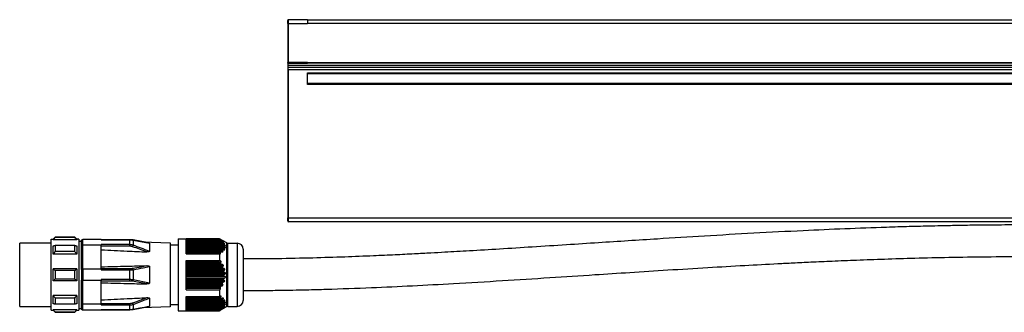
# Model space of a CAD drawing. Header units: millimetres. Extents: x -417 to 2052, y 446 to 879.
# Tile 17 of 21: x 1484 to 1734, y 624 to 699. Entities that reach past the tile are written whole.
import ezdxf

# ---------------------------------------------------------------- set-up
doc = ezdxf.new("R2010")
doc.units = ezdxf.units.MM

# ---------------------------------------------------------------- blocks, each defined once
blk = doc.blocks.new('Drawing View6')
at = {"color": 7, "linetype": 'Continuous', "lineweight": 25}
for p, q in [((-411, 59.64), (-411, 60.44)), ((-410.8, 59.64), (-410.8, 60.64)), ((-406, 60.64), (-410.8, 60.64)), ((-406, 60.64), (84, 60.64)), ((-411, 59.64), (-411, 49.84)), ((-411, 59.64), (-410.8, 59.64)), ((-410.8, 49.84), (-410.8, 59.64)), ((-410.8, 59.64), (-406, 59.64)), ((84, 59.64), (-406, 59.64)), ((-410.8, 49.84), (-411, 49.84)), ((-411, 49.64), (-411, 49.84)), ((-410.8, 49.64), (-411, 49.64)), ((-411, 49.64), (-411, 49.14)), ((-411, 49.14), (-411, 48.54)), ((-411, 49.14), (89, 49.14)), ((89, 48.54), (-411, 48.54)), ((-411, 48.54), (-411, 48.04)), ((-411, 48.04), (89, 48.04)), ((-411, 48.04), (-411, 10.44)), ((-406, 49.84), (-410.8, 49.84)), ((-410.8, 49.64), (-410.8, 49.84)), ((-410.8, 49.64), (-406, 49.64)), ((-410.8, 10.44), (-410.8, 48.04)), ((-406, 49.84), (84, 49.84)), ((84, 49.64), (-406, 49.64)), ((-406, 47.14), (84, 47.14)), ((-406, 44.24), (-406, 47.14)), ((84, 46.94), (-406, 46.94)), ((84, 44.44), (-406, 44.44)), ((84, 44.24), (-406, 44.24)), ((-410.8, 10.44), (-411, 10.44)), ((-411, 9.64), (-411, 10.44)), ((-410.8, 9.44), (-410.8, 10.44)), ((-410.8, 10.44), (88.8, 10.44)), ((88.8, 9.44), (-410.8, 9.44)), ((-470, 5.49), (-470.5, 4.99)), ((-465, 5.49), (-470, 5.49)), ((-465, 5.43), (-470, 5.43)), ((-464.5, 4.99), (-465, 5.49)), ((-465, 5.43), (-465, 5.49)), ((-438.8, 5.14), (-438.8, -13.16)), ((-438.8, 5.14), (-436.8, 5.14)), ((-428.3, 5.14), (-436.8, 5.14)), ((-436.8, 5.14), (-436.8, 5.08)), ((-436.8, 1.31), (-436.8, 5.08)), ((-436.8, 5.08), (-428.3, 5.08)), ((-428.3, 5.14), (-428.3, 5.08)), ((-426.42, 4.06), (-428.3, 5.14)), ((-471, 3.99), (-479, 3.99)), ((-479, -12.01), (-479, 3.99)), ((-471, -13.01), (-471, 4.99)), ((-471, 4.99), (-470.5, 4.99)), ((-464.5, 4.86), (-470.5, 4.86)), ((-465, 3.44), (-470, 3.44)), ((-464, 4.99), (-464.5, 4.99)), ((-464, 4.99), (-464, -13.01)), ((-464, 4.49), (-463.3, 4.49)), ((-463.3, 3.27), (-463.3, 4.64)), ((-463.3, -2.64), (-463.3, 3.27)), ((-463, 3.47), (-463, 4.94)), ((-458.3, 4.94), (-463, 4.94)), ((-458.3, 3.47), (-463, 3.47)), ((-463, -2.54), (-463, 3.47)), ((-458.3, 4.85), (-458.3, 4.94)), ((-451.02, 4.89), (-458.3, 4.89)), ((-458.3, 4.85), (-451.02, 4.85)), ((-451.02, 3.63), (-458.3, 3.63)), ((-458.3, 3.47), (-458.3, 3.63)), ((-458.3, -2.54), (-458.3, 3.47)), ((-451.02, 3.23), (-458.3, 3.23)), ((-450.25, 4.82), (-451.02, 4.89)), ((-451.02, 4.89), (-451.02, 4.85)), ((-451.02, 3.63), (-451.02, 4.85)), ((-451.02, 3.23), (-451.02, 3.63)), ((-446.2, 4.06), (-450.25, 4.82)), ((-447.91, 4.38), (-450.25, 4.82)), ((-450.2, 4.77), (-450.2, 3.49)), ((-450.2, 4.77), (-446.1, 4.02)), ((-447.91, 4.38), (-440.8, 4.13)), ((-446.1, 4.02), (-446.1, 1.91)), ((-440.8, 4.13), (-440.8, -12.15)), ((-438.8, 3.49), (-440.8, 3.49)), ((-428.06, 4.87), (-436.8, 4.87)), ((-428.04, 4.83), (-436.8, 4.83)), ((-436.8, 4.77), (-427.97, 4.77)), ((-436.8, 4.55), (-427.65, 4.55)), ((-427.55, 4.37), (-436.8, 4.37)), ((-427.56, 4.33), (-436.8, 4.33)), ((-436.8, 4.27), (-427.51, 4.27)), ((-436.8, 4.05), (-427.22, 4.05)), ((-427.23, 3.87), (-436.8, 3.87)), ((-427.26, 3.83), (-436.8, 3.83)), ((-436.8, 3.77), (-427.24, 3.77)), ((-436.8, 3.55), (-426.99, 3.55)), ((-427.11, 3.37), (-436.8, 3.37)), ((-427.17, 3.33), (-436.8, 3.33)), ((-436.8, 3.27), (-427.17, 3.27)), ((-436.8, 3.05), (-426.97, 3.05)), ((-427.2, 2.87), (-436.8, 2.87)), ((-427.28, 2.83), (-436.8, 2.83)), ((-436.8, 2.77), (-427.31, 2.77)), ((-436.8, 2.55), (-427.15, 2.55)), ((-426.42, -12.08), (-426.42, 4.06)), ((-426.17, -12.01), (-426.17, 3.99)), ((-426.17, 3.99), (-423.8, 3.99)), ((-423.8, 3.99), (-423.8, -12.01)), ((-464.5, 1.2), (-470.5, 1.2)), ((-465, 1.89), (-470, 1.89)), ((-427.48, 2.37), (-436.8, 2.37)), ((-427.59, 2.33), (-436.8, 2.33)), ((-436.8, 2.27), (-427.64, 2.27)), ((-436.8, 2.05), (-427.53, 2.05)), ((-427.95, 1.87), (-436.8, 1.87)), ((-428.08, 1.83), (-436.8, 1.83)), ((-436.8, 1.77), (-428.16, 1.77)), ((-436.8, 1.55), (-428.1, 1.55)), ((-436.8, 1.31), (-428.3, 1.31)), ((-428.3, 1.31), (-428.3, -0.38)), ((-422.3, 2.49), (-422.3, -10.51)), ((-458.3, -2.42), (-451.02, -2.42)), ((-451.02, -2.42), (-451.02, -2.79)), ((-446.1, -1.9), (-446.1, -6.12)), ((-436.8, -0.38), (-428.3, -0.38)), ((-436.8, -7.79), (-436.8, -0.38)), ((-427.97, -0.83), (-436.8, -0.83)), ((-428.04, -1.04), (-436.8, -1.04)), ((-436.8, -1.18), (-427.97, -1.18)), ((-436.8, -1.39), (-427.65, -1.39)), ((-427.44, -1.83), (-436.8, -1.83)), ((-427.56, -2.04), (-436.8, -2.04)), ((-436.8, -2.18), (-427.51, -2.18)), ((-436.8, -2.39), (-427.22, -2.39)), ((-464.5, -2.51), (-470.5, -2.51)), ((-465, -2.91), (-470, -2.91)), ((-463.3, -2.64), (-463.3, -5.38)), ((-463, -2.54), (-463, -5.48)), ((-458.3, -2.54), (-463, -2.54)), ((-458.3, -2.54), (-458.3, -2.79)), ((-458.3, -2.79), (-451.02, -2.79)), ((-451.02, -5.23), (-451.02, -2.79)), ((-450.2, -2.73), (-450.2, -5.29)), ((-427.1, -2.83), (-436.8, -2.83)), ((-427.26, -3.04), (-436.8, -3.04)), ((-436.8, -3.18), (-427.24, -3.18)), ((-436.8, -3.39), (-426.99, -3.39)), ((-426.96, -3.83), (-436.8, -3.83)), ((-427.17, -4.04), (-436.8, -4.04)), ((-436.8, -4.18), (-427.17, -4.18)), ((-436.8, -4.39), (-426.97, -4.39)), ((-427.02, -4.83), (-436.8, -4.83)), ((-464.5, -5.51), (-470.5, -5.51)), ((-465, -5.11), (-470, -5.11)), ((-463.3, -11.29), (-463.3, -5.38)), ((-458.3, -5.48), (-463, -5.48)), ((-463, -11.49), (-463, -5.48)), ((-451.02, -5.23), (-458.3, -5.23)), ((-458.3, -5.23), (-458.3, -5.48)), ((-458.3, -11.49), (-458.3, -5.48)), ((-451.02, -5.6), (-458.3, -5.6)), ((-451.02, -5.6), (-451.02, -5.23)), ((-446.1, -6.12), (-450.2, -5.29)), ((-427.28, -5.04), (-436.8, -5.04)), ((-436.8, -5.18), (-427.31, -5.18)), ((-436.8, -5.39), (-427.15, -5.39)), ((-427.29, -5.83), (-436.8, -5.83)), ((-427.59, -6.04), (-436.8, -6.04)), ((-436.8, -6.18), (-427.64, -6.18)), ((-436.8, -6.39), (-427.53, -6.39)), ((-427.75, -6.83), (-436.8, -6.83)), ((-428.08, -7.04), (-436.8, -7.04)), ((-436.8, -7.18), (-428.16, -7.18)), ((-436.8, -7.39), (-428.1, -7.39)), ((-464.5, -9.22), (-470.5, -9.22)), ((-465, -9.9), (-470, -9.9)), ((-446.1, -9.93), (-446.1, -12.04)), ((-436.8, -7.79), (-428.3, -7.79)), ((-436.8, -9.47), (-428.3, -9.47)), ((-436.8, -13.12), (-436.8, -9.47)), ((-427.97, -9.67), (-436.8, -9.67)), ((-428.04, -9.89), (-436.8, -9.89)), ((-436.8, -9.95), (-427.97, -9.95)), ((-436.8, -9.99), (-427.84, -9.99)), ((-428.3, -7.79), (-428.3, -9.47)), ((-479, -12.01), (-471, -12.01)), ((-465, -11.46), (-470, -11.46)), ((-463.3, -12.66), (-463.3, -11.29)), ((-458.3, -11.49), (-463, -11.49)), ((-463, -12.96), (-463, -11.49)), ((-458.3, -11.25), (-451.02, -11.25)), ((-458.3, -11.65), (-458.3, -11.49)), ((-458.3, -11.65), (-451.02, -11.65)), ((-451.02, -11.25), (-451.02, -11.65)), ((-451.02, -12.87), (-451.02, -11.65)), ((-450.34, -11.13), (-450.2, -11.51)), ((-450.25, -12.84), (-446.2, -12.08)), ((-450.2, -11.51), (-450.2, -12.79)), ((-440.8, -12.15), (-447.91, -12.4)), ((-440.8, -11.51), (-438.8, -11.51)), ((-427.44, -10.17), (-436.8, -10.17)), ((-427.56, -10.39), (-436.8, -10.39)), ((-436.8, -10.45), (-427.51, -10.45)), ((-436.8, -10.49), (-427.41, -10.49)), ((-427.1, -10.67), (-436.8, -10.67)), ((-427.26, -10.89), (-436.8, -10.89)), ((-436.8, -10.95), (-427.24, -10.95)), ((-436.8, -10.99), (-427.16, -10.99)), ((-426.96, -11.17), (-436.8, -11.17)), ((-427.17, -11.39), (-436.8, -11.39)), ((-436.8, -11.45), (-427.17, -11.45)), ((-436.8, -11.49), (-427.12, -11.49)), ((-427.02, -11.67), (-436.8, -11.67)), ((-427.28, -11.89), (-436.8, -11.89)), ((-436.8, -11.95), (-427.31, -11.95)), ((-436.8, -11.99), (-427.28, -11.99)), ((-427.29, -12.17), (-436.8, -12.17)), ((-427.59, -12.39), (-436.8, -12.39)), ((-436.8, -12.45), (-427.64, -12.45)), ((-436.8, -12.49), (-427.64, -12.49)), ((-426.42, -12.08), (-428.3, -13.16)), ((-426.17, -12.01), (-423.8, -12.01)), ((-471, -13.01), (-470.5, -13.01)), ((-464.5, -12.88), (-470.5, -12.88)), ((-470.5, -13.01), (-470, -13.51)), ((-465, -13.45), (-470, -13.45)), ((-470, -13.45), (-470, -13.51)), ((-470, -13.51), (-465, -13.51)), ((-465, -13.51), (-464.5, -13.01)), ((-464.5, -13.01), (-464, -13.01)), ((-464, -12.51), (-463.3, -12.51)), ((-458.3, -12.96), (-463, -12.96)), ((-451.02, -12.87), (-458.3, -12.87)), ((-458.3, -12.96), (-458.3, -12.87)), ((-458.3, -12.9), (-451.02, -12.9)), ((-451.02, -12.9), (-450.25, -12.84)), ((-451.02, -12.9), (-451.02, -12.87)), ((-438.8, -13.16), (-436.8, -13.16)), ((-427.75, -12.67), (-436.8, -12.67)), ((-428.08, -12.89), (-436.8, -12.89)), ((-436.8, -12.95), (-428.16, -12.95)), ((-436.8, -12.99), (-428.18, -12.99)), ((-436.8, -13.12), (-436.8, -13.16)), ((-436.8, -13.12), (-428.3, -13.12)), ((-436.8, -13.16), (-428.3, -13.16)), ((-428.3, -13.12), (-428.3, -13.16))]:
    blk.add_line(p, q, dxfattribs=at)
at = {"color": 7, "linetype": 'Continuous', "lineweight": 25, "flags": 128}
for points in [[(-470, 5.49), (-470, 5.49), (-470, 5.47), (-470, 5.45), (-470, 5.43)], [(-470.5, 4.86), (-470.5, 4.89), (-470.5, 4.92), (-470.5, 4.94), (-470.5, 4.96), (-470.5, 4.97), (-470.5, 4.98), (-470.5, 4.99), (-470.5, 4.99)], [(-470.5, 1.2), (-470.5, 1.51), (-470.5, 1.8), (-470.5, 2.08), (-470.5, 2.35), (-470.5, 2.61), (-470.5, 2.86), (-470.5, 3.1), (-470.5, 3.33)], [(-470, 3.44), (-470, 3.27), (-470, 3.09), (-470, 2.9), (-470, 2.71), (-470, 2.51), (-470, 2.31), (-470, 2.1), (-470, 1.89)], [(-465, 1.89), (-465, 2.1), (-465, 2.31), (-465, 2.51), (-465, 2.71), (-465, 2.9), (-465, 3.09), (-465, 3.27), (-465, 3.44)], [(-464.5, 4.99), (-464.5, 4.98), (-464.5, 4.96), (-464.5, 4.92), (-464.5, 4.86)], [(-464.5, 3.33), (-464.5, 3.1), (-464.5, 2.86), (-464.5, 2.61), (-464.5, 2.35), (-464.5, 2.08), (-464.5, 1.8), (-464.5, 1.51), (-464.5, 1.2)], [(-450.34, 3.11), (-450.32, 3.16), (-450.3, 3.22), (-450.28, 3.27), (-450.26, 3.32), (-450.24, 3.37), (-450.23, 3.41), (-450.21, 3.45), (-450.2, 3.49)], [(-470.5, -5.51), (-470.5, -5.14), (-470.5, -4.76), (-470.5, -4.39), (-470.5, -4.01), (-470.5, -3.63), (-470.5, -3.26), (-470.5, -2.88), (-470.5, -2.51)], [(-470, -2.91), (-470, -3.18), (-470, -3.46), (-470, -3.73), (-470, -4.01), (-470, -4.29), (-470, -4.56), (-470, -4.83), (-470, -5.11)], [(-465, -5.11), (-465, -4.83), (-465, -4.56), (-465, -4.29), (-465, -4.01), (-465, -3.73), (-465, -3.46), (-465, -3.18), (-465, -2.91)], [(-464.5, -2.51), (-464.5, -2.88), (-464.5, -3.26), (-464.5, -3.63), (-464.5, -4.01), (-464.5, -4.39), (-464.5, -4.76), (-464.5, -5.14), (-464.5, -5.51)], [(-470.5, -11.35), (-470.5, -11.12), (-470.5, -10.88), (-470.5, -10.63), (-470.5, -10.37), (-470.5, -10.1), (-470.5, -9.82), (-470.5, -9.53), (-470.5, -9.22)], [(-470, -9.9), (-470, -10.12), (-470, -10.33), (-470, -10.53), (-470, -10.73), (-470, -10.92), (-470, -11.11), (-470, -11.29), (-470, -11.46)], [(-465, -11.46), (-465, -11.29), (-465, -11.11), (-465, -10.92), (-465, -10.73), (-465, -10.53), (-465, -10.33), (-465, -10.12), (-465, -9.9)], [(-464.5, -9.22), (-464.5, -9.53), (-464.5, -9.82), (-464.5, -10.1), (-464.5, -10.37), (-464.5, -10.63), (-464.5, -10.88), (-464.5, -11.12), (-464.5, -11.35)], [(-470.5, -13.01), (-470.5, -13.01), (-470.5, -13), (-470.5, -12.99), (-470.5, -12.98), (-470.5, -12.96), (-470.5, -12.94), (-470.5, -12.91), (-470.5, -12.88)], [(-465, -13.51), (-465, -13.51), (-465, -13.49), (-465, -13.47), (-465, -13.45)], [(-464.5, -12.88), (-464.5, -12.94), (-464.5, -12.98), (-464.5, -13), (-464.5, -13.01)]]:
    blk.add_lwpolyline(points, dxfattribs=at)
at = {"color": 7, "linetype": 'Continuous', "lineweight": 25}
for centre, radius, start, end in [((-410.8, 60.44), 0.2, 90, 180), ((-410.8, 49.84), 0.2, 180, 270), ((-410.8, 9.64), 0.2, 180, 270), ((-450.26, 4.75), 0.0677, 16.5535, 80.6167), ((-426.17, 4.49), 0.5, 240.1011, 270), ((-423.8, 2.49), 1.5, 0, 90), ((-451.22, -2.9), 1.04, 9.4141, 31.2295), ((-451.22, -5.12), 1.04, 328.7705, 350.5859), ((-426.17, -12.51), 0.5, 90, 119.8989), ((-423.8, -10.51), 1.5, 270, 0), ((-450.26, -12.77), 0.0677, 279.3836, 343.4462)]:
    blk.add_arc(centre, radius, start, end, dxfattribs=at)
for points, knots in [([(-406, 60.64), (-406, 60.64), (-406, 60.53), (-406, 60.16), (-406, 59.9), (-406, 59.64)], [0, 0, 0, 0, 0.5, 0.5, 1, 1, 1, 1]), ([(-406, 49.84), (-406, 49.79), (-406, 49.74), (-406, 49.66), (-406, 49.64), (-406, 49.64)], [0, 0, 0, 0, 0.5, 0.5, 1, 1, 1, 1]), ([(-223.5, 8.63), (-225.63, 8.63), (-229.62, 8.62), (-235.23, 8.57), (-240.05, 8.5), (-244.11, 8.42), (-248.43, 8.32), (-253.34, 8.2), (-260.66, 7.97), (-269.62, 7.64), (-280.85, 7.14), (-292.72, 6.53), (-305.07, 5.82), (-315.69, 5.16), (-324.65, 4.59), (-332.33, 4.09), (-340.44, 3.57), (-348.82, 3.03), (-357.03, 2.51), (-363.41, 2.13), (-368.02, 1.86), (-371.27, 1.68), (-374.88, 1.48), (-379.08, 1.26), (-383.94, 1.02), (-389.83, 0.76), (-396.8, 0.48), (-404.92, 0.23), (-413.52, 0.04), (-419.4, 0.01), (-422.3, 0)], [0, 0, 0, 0, 0.032092, 0.060223, 0.084448, 0.104815, 0.121364, 0.149681, 0.178759, 0.231803, 0.284893, 0.348095, 0.411045, 0.471275, 0.508554, 0.546397, 0.587306, 0.631021, 0.67293, 0.711383, 0.727229, 0.742625, 0.760454, 0.781634, 0.806105, 0.833797, 0.870458, 0.911332, 0.95625, 1, 1, 1, 1]), ([(-470, 5.43), (-470.1, 5.32), (-470.26, 5.13), (-470.43, 4.95), (-470.5, 4.86)], [0, 0, 0, 0, 0.569381, 1, 1, 1, 1]), ([(-464.5, 4.86), (-464.59, 4.97), (-464.76, 5.16), (-464.92, 5.34), (-465, 5.43)], [0, 0, 0, 0, 0.550382, 1, 1, 1, 1]), ([(-427.97, 4.83), (-427.95, 4.82), (-427.91, 4.81), (-427.88, 4.8), (-427.87, 4.8), (-427.87, 4.81), (-427.88, 4.81), (-427.9, 4.83), (-427.93, 4.85), (-427.99, 4.89), (-428.11, 4.97), (-428.22, 5.03), (-428.3, 5.08)], [0, 0, 0, 0, 0.124077, 0.173723, 0.222391, 0.265216, 0.309536, 0.357783, 0.411862, 0.522916, 0.665522, 1, 1, 1, 1]), ([(-470.5, 3.33), (-470.41, 3.35), (-470.24, 3.39), (-470.08, 3.42), (-470, 3.44)], [0, 0, 0, 0, 0.550382, 1, 1, 1, 1]), ([(-465, 3.44), (-464.9, 3.42), (-464.74, 3.38), (-464.57, 3.34), (-464.5, 3.33)], [0, 0, 0, 0, 0.56938, 1, 1, 1, 1]), ([(-463.3, 4.64), (-463.3, 4.66), (-463.3, 4.7), (-463.27, 4.78), (-463.23, 4.84), (-463.17, 4.89), (-463.1, 4.93), (-463.04, 4.94), (-463, 4.94)], [0, 0, 0, 0, 0.1407798, 0.2698393, 0.4920227, 0.6245245, 0.7534656, 1, 1, 1, 1]), ([(-463, 3.47), (-463.04, 3.47), (-463.13, 3.46), (-463.23, 3.41), (-463.29, 3.34), (-463.3, 3.3), (-463.3, 3.27)], [0, 0, 0, 0, 0.2798501, 0.559464, 0.7798847, 1, 1, 1, 1]), ([(-451.02, 4.85), (-450.86, 4.84), (-450.58, 4.84), (-450.32, 4.79), (-450.2, 4.77)], [0, 0, 0, 0, 0.564116, 1, 1, 1, 1]), ([(-450.2, 3.49), (-450.35, 3.53), (-450.61, 3.61), (-450.89, 3.62), (-451.02, 3.63)], [0, 0, 0, 0, 0.555274, 1, 1, 1, 1]), ([(-450.34, 3.11), (-450.46, 3.15), (-450.68, 3.22), (-450.91, 3.22), (-451.02, 3.23)], [0, 0, 0, 0, 0.555879, 1, 1, 1, 1]), ([(-446.77, 1.78), (-447.39, 2.02), (-448.57, 2.47), (-449.76, 2.9), (-450.34, 3.11)], [0, 0, 0, 0, 0.521817, 1, 1, 1, 1]), ([(-446.1, 1.91), (-446.79, 2.19), (-448.15, 2.74), (-449.53, 3.24), (-450.2, 3.49)], [0, 0, 0, 0, 0.512986, 1, 1, 1, 1]), ([(-446.2, 4.06), (-446.19, 4.05), (-446.16, 4.05), (-446.13, 4.04), (-446.11, 4.04), (-446.1, 4.03), (-446.1, 4.02), (-446.1, 4.02)], [0, 0, 0, 0, 0.262675, 0.465801, 0.649422, 0.823595, 1, 1, 1, 1]), ([(-427.97, 4.83), (-427.99, 4.84), (-428.03, 4.86), (-428.06, 4.87), (-428.07, 4.87), (-428.07, 4.86), (-428.06, 4.85), (-428.05, 4.84), (-428.04, 4.83)], [0, 0, 0, 0, 0.291619, 0.533428, 0.64911, 0.760416, 0.875022, 1, 1, 1, 1]), ([(-427.97, 4.77), (-427.98, 4.78), (-428.01, 4.8), (-428.03, 4.83), (-428.04, 4.83)], [0, 0, 0, 0, 0.557513, 1, 1, 1, 1]), ([(-427.97, 4.77), (-427.95, 4.75), (-427.91, 4.72), (-427.8, 4.64), (-427.71, 4.59), (-427.65, 4.55)], [0, 0, 0, 0, 0.230381, 0.498978, 1, 1, 1, 1]), ([(-427.44, 4.33), (-427.41, 4.33), (-427.37, 4.31), (-427.33, 4.3), (-427.31, 4.3), (-427.31, 4.31), (-427.32, 4.32), (-427.34, 4.35), (-427.38, 4.38), (-427.49, 4.45), (-427.58, 4.51), (-427.65, 4.55)], [0, 0, 0, 0, 0.1392354, 0.2454223, 0.2949256, 0.3421144, 0.3896914, 0.4402971, 0.5472763, 0.6821651, 1, 1, 1, 1]), ([(-427.56, 4.33), (-427.57, 4.34), (-427.58, 4.36), (-427.57, 4.37), (-427.54, 4.37), (-427.5, 4.36), (-427.46, 4.34), (-427.44, 4.33)], [0, 0, 0, 0, 0.166445, 0.328319, 0.502383, 0.735191, 1, 1, 1, 1]), ([(-427.51, 4.27), (-427.52, 4.28), (-427.54, 4.3), (-427.55, 4.33), (-427.56, 4.33)], [0, 0, 0, 0, 0.558026, 1, 1, 1, 1]), ([(-427.51, 4.27), (-427.5, 4.25), (-427.46, 4.22), (-427.36, 4.14), (-427.28, 4.09), (-427.22, 4.05)], [0, 0, 0, 0, 0.226258, 0.493855, 1, 1, 1, 1]), ([(-427.31, 2.77), (-427.3, 2.78), (-427.29, 2.8), (-427.28, 2.83), (-427.28, 2.83)], [0, 0, 0, 0, 0.561072, 1, 1, 1, 1]), ([(-427.31, 2.77), (-427.31, 2.76), (-427.31, 2.75), (-427.31, 2.73), (-427.3, 2.7), (-427.27, 2.66), (-427.22, 2.61), (-427.18, 2.57), (-427.15, 2.55)], [0, 0, 0, 0, 0.104249, 0.206454, 0.313421, 0.431139, 0.690593, 1, 1, 1, 1]), ([(-427.29, 2.33), (-427.23, 2.32), (-427.14, 2.3), (-427.04, 2.3), (-427.01, 2.32), (-426.99, 2.35), (-426.99, 2.37), (-427, 2.4), (-427.03, 2.44), (-427.07, 2.49), (-427.12, 2.53), (-427.15, 2.55)], [0, 0, 0, 0, 0.309571, 0.436579, 0.545813, 0.593785, 0.640981, 0.690214, 0.743978, 0.856754, 1, 1, 1, 1]), ([(-427.28, 2.83), (-427.28, 2.84), (-427.27, 2.85), (-427.24, 2.87), (-427.17, 2.87), (-427.08, 2.85), (-427.02, 2.83)], [0, 0, 0, 0, 0.091717, 0.192524, 0.430858, 1, 1, 1, 1]), ([(-427.26, 3.83), (-427.27, 3.84), (-427.27, 3.85), (-427.26, 3.86), (-427.25, 3.87), (-427.22, 3.87), (-427.17, 3.86), (-427.12, 3.84), (-427.1, 3.83)], [0, 0, 0, 0, 0.101041, 0.203349, 0.311717, 0.430206, 0.68207, 1, 1, 1, 1]), ([(-427.24, 3.77), (-427.24, 3.78), (-427.25, 3.8), (-427.26, 3.83), (-427.26, 3.83)], [0, 0, 0, 0, 0.558428, 1, 1, 1, 1]), ([(-427.24, 3.77), (-427.24, 3.76), (-427.23, 3.75), (-427.21, 3.72), (-427.13, 3.65), (-427.05, 3.59), (-426.99, 3.55)], [0, 0, 0, 0, 0.095207, 0.195971, 0.430437, 1, 1, 1, 1]), ([(-427.1, 3.83), (-427.07, 3.83), (-427.02, 3.81), (-426.97, 3.8), (-426.95, 3.8), (-426.93, 3.81), (-426.93, 3.82), (-426.94, 3.84), (-426.96, 3.86), (-426.99, 3.89), (-427.07, 3.96), (-427.16, 4.01), (-427.22, 4.05)], [0, 0, 0, 0, 0.14378, 0.257374, 0.312767, 0.363086, 0.41077, 0.458663, 0.511564, 0.567308, 0.692908, 1, 1, 1, 1]), ([(-427.17, 3.33), (-427.17, 3.34), (-427.16, 3.36), (-427.14, 3.37), (-427.07, 3.37), (-427, 3.35), (-426.96, 3.33)], [0, 0, 0, 0, 0.146904, 0.308017, 0.489413, 1, 1, 1, 1]), ([(-427.17, 3.27), (-427.17, 3.28), (-427.17, 3.3), (-427.17, 3.33), (-427.17, 3.33)], [0, 0, 0, 0, 0.560266, 1, 1, 1, 1]), ([(-427.17, 3.27), (-427.17, 3.26), (-427.17, 3.24), (-427.14, 3.2), (-427.08, 3.13), (-427.02, 3.09), (-426.97, 3.05)], [0, 0, 0, 0, 0.147683, 0.308373, 0.489419, 1, 1, 1, 1]), ([(-427.02, 2.83), (-426.96, 2.82), (-426.87, 2.79), (-426.8, 2.81), (-426.78, 2.82), (-426.77, 2.84), (-426.77, 2.86), (-426.78, 2.89), (-426.82, 2.93), (-426.88, 2.99), (-426.94, 3.03), (-426.97, 3.05)], [0, 0, 0, 0, 0.307042, 0.430657, 0.485921, 0.537942, 0.577773, 0.620304, 0.719364, 0.84446, 1, 1, 1, 1]), ([(-426.96, 3.33), (-426.92, 3.33), (-426.87, 3.31), (-426.81, 3.3), (-426.77, 3.3), (-426.76, 3.31), (-426.75, 3.32), (-426.75, 3.34), (-426.76, 3.36), (-426.79, 3.39), (-426.86, 3.46), (-426.94, 3.51), (-426.99, 3.55)], [0, 0, 0, 0, 0.162618, 0.28994, 0.355094, 0.407481, 0.459515, 0.511046, 0.554621, 0.603328, 0.720798, 1, 1, 1, 1]), ([(-470, 1.89), (-470.1, 1.76), (-470.26, 1.53), (-470.43, 1.3), (-470.5, 1.2)], [0, 0, 0, 0, 0.569381, 1, 1, 1, 1]), ([(-464.5, 1.2), (-464.59, 1.33), (-464.76, 1.56), (-464.92, 1.78), (-465, 1.89)], [0, 0, 0, 0, 0.550382, 1, 1, 1, 1]), ([(-458.3, 2.35), (-456.12, 2.24), (-452.27, 2.05), (-448.43, 1.86), (-446.77, 1.78)], [0, 0, 0, 0, 0.568192, 1, 1, 1, 1]), ([(-446.1, 1.91), (-446.1, 1.9), (-446.1, 1.89), (-446.11, 1.86), (-446.13, 1.84), (-446.19, 1.81), (-446.41, 1.77), (-446.62, 1.77), (-446.77, 1.78)], [0, 0, 0, 0, 0.043304, 0.086098, 0.131338, 0.181551, 0.399159, 1, 1, 1, 1]), ([(-428.3, 1.31), (-428.24, 1.31), (-428.16, 1.3), (-428.07, 1.32), (-428.03, 1.34), (-428.01, 1.37), (-428.01, 1.39), (-428.01, 1.41), (-428.02, 1.45), (-428.04, 1.5), (-428.08, 1.53), (-428.1, 1.55)], [0, 0, 0, 0, 0.317831, 0.45481, 0.570714, 0.626552, 0.67536, 0.723812, 0.777336, 0.876184, 1, 1, 1, 1]), ([(-428.16, 1.77), (-428.17, 1.76), (-428.18, 1.75), (-428.19, 1.73), (-428.19, 1.7), (-428.19, 1.67), (-428.17, 1.64), (-428.15, 1.6), (-428.12, 1.57), (-428.1, 1.55)], [0, 0, 0, 0, 0.126984, 0.242895, 0.354614, 0.469775, 0.586297, 0.710881, 1, 1, 1, 1]), ([(-428.16, 1.77), (-428.15, 1.78), (-428.12, 1.8), (-428.09, 1.83), (-428.08, 1.83)], [0, 0, 0, 0, 0.562421, 1, 1, 1, 1]), ([(-428.08, 1.83), (-428.06, 1.85), (-428.02, 1.87), (-427.91, 1.87), (-427.81, 1.85), (-427.75, 1.83)], [0, 0, 0, 0, 0.2312123, 0.500004, 1, 1, 1, 1]), ([(-427.75, 1.83), (-427.69, 1.82), (-427.59, 1.8), (-427.49, 1.8), (-427.44, 1.82), (-427.42, 1.85), (-427.41, 1.87), (-427.41, 1.9), (-427.43, 1.94), (-427.47, 1.99), (-427.51, 2.03), (-427.53, 2.05)], [0, 0, 0, 0, 0.320598, 0.451502, 0.569608, 0.621553, 0.670236, 0.71852, 0.769336, 0.871321, 1, 1, 1, 1]), ([(-427.64, 2.27), (-427.65, 2.26), (-427.65, 2.25), (-427.66, 2.23), (-427.65, 2.2), (-427.64, 2.16), (-427.6, 2.11), (-427.55, 2.07), (-427.53, 2.05)], [0, 0, 0, 0, 0.1154655, 0.224046, 0.3331039, 0.4499119, 0.6994366, 1, 1, 1, 1]), ([(-427.64, 2.27), (-427.63, 2.28), (-427.61, 2.3), (-427.59, 2.33), (-427.59, 2.33)], [0, 0, 0, 0, 0.562317, 1, 1, 1, 1]), ([(-427.59, 2.33), (-427.57, 2.35), (-427.54, 2.37), (-427.43, 2.37), (-427.35, 2.35), (-427.29, 2.33)], [0, 0, 0, 0, 0.227055, 0.494854, 1, 1, 1, 1]), ([(-422.3, -8.01), (-420.92, -8), (-418.03, -7.99), (-413.82, -7.94), (-409.87, -7.88), (-406.53, -7.8), (-403.71, -7.73), (-398.19, -7.57), (-386.64, -7.15), (-371.74, -6.39), (-356.66, -5.49), (-344.7, -4.73), (-333.93, -4.03), (-323.94, -3.38), (-314.39, -2.77), (-304.66, -2.17), (-295.35, -1.63), (-288.16, -1.25), (-282.56, -0.96), (-277.98, -0.74), (-272.59, -0.5), (-266.38, -0.24), (-259.38, 0.01), (-251.58, 0.25), (-242.98, 0.45), (-233.53, 0.6), (-226.94, 0.62), (-223.5, 0.63)], [0, 0, 0, 0, 0.0207369, 0.0435791, 0.0634461, 0.080289, 0.0940664, 0.1058997, 0.163485, 0.2683298, 0.3307388, 0.3912998, 0.4489246, 0.4934306, 0.5421243, 0.5932333, 0.6403277, 0.6827726, 0.7017762, 0.7247721, 0.7518563, 0.7830852, 0.818523, 0.8574952, 0.9006739, 0.9481442, 1, 1, 1, 1]), ([(-458.3, -1.98), (-456.12, -1.93), (-452.27, -1.83), (-448.43, -1.74), (-446.77, -1.69)], [0, 0, 0, 0, 0.568192, 1, 1, 1, 1]), ([(-451.02, -2.42), (-450.89, -2.42), (-450.65, -2.41), (-450.43, -2.38), (-450.34, -2.36)], [0, 0, 0, 0, 0.56346, 1, 1, 1, 1]), ([(-450.34, -2.36), (-449.61, -2.23), (-448.42, -2.01), (-447.23, -1.78), (-446.77, -1.69)], [0, 0, 0, 0, 0.6086163, 1, 1, 1, 1]), ([(-450.2, -2.73), (-449.35, -2.56), (-447.97, -2.3), (-446.62, -2.01), (-446.1, -1.9)], [0, 0, 0, 0, 0.617629, 1, 1, 1, 1]), ([(-446.77, -1.69), (-446.61, -1.69), (-446.4, -1.69), (-446.19, -1.76), (-446.13, -1.81), (-446.11, -1.84), (-446.1, -1.87), (-446.1, -1.89), (-446.1, -1.9)], [0, 0, 0, 0, 0.61061, 0.822414, 0.871279, 0.915489, 0.957462, 1, 1, 1, 1]), ([(-427.97, -0.83), (-427.95, -0.81), (-427.91, -0.8), (-427.88, -0.75), (-427.87, -0.72), (-427.87, -0.69), (-427.88, -0.66), (-427.9, -0.62), (-427.93, -0.57), (-427.99, -0.52), (-428.11, -0.44), (-428.22, -0.4), (-428.3, -0.38)], [0, 0, 0, 0, 0.124077, 0.173723, 0.222391, 0.265216, 0.309536, 0.357783, 0.411862, 0.522916, 0.665522, 1, 1, 1, 1]), ([(-428.04, -1.04), (-428.05, -1.03), (-428.06, -1.01), (-428.07, -0.98), (-428.07, -0.94), (-428.06, -0.9), (-428.03, -0.86), (-427.99, -0.84), (-427.97, -0.83)], [0, 0, 0, 0, 0.124346, 0.240053, 0.352202, 0.466351, 0.703735, 1, 1, 1, 1]), ([(-427.97, -1.18), (-427.98, -1.15), (-428.01, -1.11), (-428.03, -1.06), (-428.04, -1.04)], [0, 0, 0, 0, 0.557513, 1, 1, 1, 1]), ([(-427.97, -1.18), (-427.95, -1.2), (-427.91, -1.26), (-427.8, -1.34), (-427.71, -1.37), (-427.65, -1.39)], [0, 0, 0, 0, 0.230381, 0.498978, 1, 1, 1, 1]), ([(-427.44, -1.83), (-427.41, -1.81), (-427.37, -1.79), (-427.33, -1.74), (-427.31, -1.7), (-427.31, -1.67), (-427.32, -1.63), (-427.34, -1.59), (-427.38, -1.53), (-427.49, -1.45), (-427.58, -1.42), (-427.65, -1.39)], [0, 0, 0, 0, 0.139235, 0.245422, 0.294926, 0.342114, 0.389691, 0.440297, 0.547276, 0.682165, 1, 1, 1, 1]), ([(-427.56, -2.04), (-427.57, -2.03), (-427.58, -1.99), (-427.57, -1.94), (-427.54, -1.9), (-427.5, -1.85), (-427.46, -1.84), (-427.44, -1.83)], [0, 0, 0, 0, 0.166445, 0.328319, 0.502383, 0.735191, 1, 1, 1, 1]), ([(-427.51, -2.18), (-427.52, -2.15), (-427.54, -2.11), (-427.55, -2.06), (-427.56, -2.04)], [0, 0, 0, 0, 0.558026, 1, 1, 1, 1]), ([(-427.51, -2.18), (-427.5, -2.2), (-427.46, -2.26), (-427.36, -2.34), (-427.28, -2.37), (-427.22, -2.39)], [0, 0, 0, 0, 0.226258, 0.493855, 1, 1, 1, 1]), ([(-427.1, -2.83), (-427.07, -2.81), (-427.02, -2.79), (-426.97, -2.75), (-426.95, -2.71), (-426.93, -2.67), (-426.93, -2.64), (-426.94, -2.61), (-426.96, -2.57), (-426.99, -2.53), (-427.07, -2.45), (-427.16, -2.42), (-427.22, -2.39)], [0, 0, 0, 0, 0.14378, 0.257374, 0.312767, 0.363086, 0.41077, 0.458663, 0.511564, 0.567308, 0.692908, 1, 1, 1, 1]), ([(-470.5, -2.51), (-470.41, -2.58), (-470.24, -2.72), (-470.08, -2.85), (-470, -2.91)], [0, 0, 0, 0, 0.550382, 1, 1, 1, 1]), ([(-465, -2.91), (-464.9, -2.84), (-464.74, -2.7), (-464.57, -2.57), (-464.5, -2.51)], [0, 0, 0, 0, 0.56938, 1, 1, 1, 1]), ([(-463.3, -2.64), (-463.3, -2.64), (-463.3, -2.62), (-463.27, -2.6), (-463.23, -2.58), (-463.17, -2.56), (-463.1, -2.55), (-463.04, -2.54), (-463, -2.54)], [0, 0, 0, 0, 0.140085, 0.268911, 0.492009, 0.62452, 0.753467, 1, 1, 1, 1]), ([(-451.02, -2.79), (-450.86, -2.79), (-450.58, -2.78), (-450.32, -2.74), (-450.2, -2.73)], [0, 0, 0, 0, 0.564116, 1, 1, 1, 1]), ([(-427.28, -5.04), (-427.28, -5.03), (-427.27, -5.01), (-427.24, -4.96), (-427.17, -4.88), (-427.08, -4.85), (-427.02, -4.83)], [0, 0, 0, 0, 0.091717, 0.192524, 0.430858, 1, 1, 1, 1]), ([(-427.26, -3.04), (-427.27, -3.03), (-427.27, -3.01), (-427.26, -2.98), (-427.25, -2.94), (-427.22, -2.9), (-427.17, -2.86), (-427.12, -2.84), (-427.1, -2.83)], [0, 0, 0, 0, 0.1010414, 0.2033492, 0.3117172, 0.4302063, 0.6820704, 1, 1, 1, 1]), ([(-427.24, -3.18), (-427.24, -3.15), (-427.25, -3.11), (-427.26, -3.06), (-427.26, -3.04)], [0, 0, 0, 0, 0.558428, 1, 1, 1, 1]), ([(-427.24, -3.18), (-427.24, -3.19), (-427.23, -3.21), (-427.21, -3.26), (-427.13, -3.34), (-427.05, -3.37), (-426.99, -3.39)], [0, 0, 0, 0, 0.095207, 0.195971, 0.430437, 1, 1, 1, 1]), ([(-427.17, -4.04), (-427.17, -4.03), (-427.16, -3.99), (-427.14, -3.94), (-427.07, -3.87), (-427, -3.85), (-426.96, -3.83)], [0, 0, 0, 0, 0.146904, 0.308017, 0.489413, 1, 1, 1, 1]), ([(-427.17, -4.18), (-427.17, -4.15), (-427.17, -4.11), (-427.17, -4.06), (-427.17, -4.04)], [0, 0, 0, 0, 0.560266, 1, 1, 1, 1]), ([(-427.17, -4.18), (-427.17, -4.19), (-427.17, -4.23), (-427.14, -4.28), (-427.08, -4.35), (-427.02, -4.37), (-426.97, -4.39)], [0, 0, 0, 0, 0.147683, 0.308373, 0.489419, 1, 1, 1, 1]), ([(-427.02, -4.83), (-426.96, -4.8), (-426.87, -4.77), (-426.8, -4.68), (-426.78, -4.63), (-426.77, -4.6), (-426.77, -4.57), (-426.78, -4.53), (-426.82, -4.48), (-426.88, -4.43), (-426.94, -4.41), (-426.97, -4.39)], [0, 0, 0, 0, 0.307042, 0.430657, 0.485921, 0.537942, 0.577773, 0.620304, 0.719364, 0.84446, 1, 1, 1, 1]), ([(-426.96, -3.83), (-426.92, -3.81), (-426.87, -3.79), (-426.81, -3.74), (-426.77, -3.7), (-426.76, -3.67), (-426.75, -3.63), (-426.75, -3.59), (-426.76, -3.56), (-426.79, -3.52), (-426.86, -3.45), (-426.94, -3.42), (-426.99, -3.39)], [0, 0, 0, 0, 0.162618, 0.28994, 0.355094, 0.407481, 0.459515, 0.511046, 0.554621, 0.603328, 0.720798, 1, 1, 1, 1]), ([(-470, -5.11), (-470.1, -5.18), (-470.26, -5.32), (-470.43, -5.45), (-470.5, -5.51)], [0, 0, 0, 0, 0.569381, 1, 1, 1, 1]), ([(-464.5, -5.51), (-464.59, -5.44), (-464.76, -5.3), (-464.92, -5.17), (-465, -5.11)], [0, 0, 0, 0, 0.550382, 1, 1, 1, 1]), ([(-463, -5.48), (-463.04, -5.48), (-463.13, -5.47), (-463.23, -5.44), (-463.29, -5.41), (-463.3, -5.39), (-463.3, -5.38)], [0, 0, 0, 0, 0.2798501, 0.559464, 0.7798847, 1, 1, 1, 1]), ([(-458.3, -6.04), (-456.12, -6.09), (-452.27, -6.19), (-448.43, -6.28), (-446.77, -6.32)], [0, 0, 0, 0, 0.568192, 1, 1, 1, 1]), ([(-450.2, -5.29), (-450.35, -5.27), (-450.61, -5.24), (-450.89, -5.23), (-451.02, -5.23)], [0, 0, 0, 0, 0.555274, 1, 1, 1, 1]), ([(-450.34, -5.66), (-450.46, -5.64), (-450.68, -5.61), (-450.91, -5.6), (-451.02, -5.6)], [0, 0, 0, 0, 0.555879, 1, 1, 1, 1]), ([(-446.77, -6.32), (-447.4, -6.2), (-448.58, -5.98), (-449.77, -5.76), (-450.34, -5.66)], [0, 0, 0, 0, 0.53027, 1, 1, 1, 1]), ([(-446.1, -6.12), (-446.1, -6.13), (-446.1, -6.15), (-446.11, -6.18), (-446.13, -6.21), (-446.19, -6.26), (-446.41, -6.33), (-446.62, -6.33), (-446.77, -6.32)], [0, 0, 0, 0, 0.043303, 0.086096, 0.131336, 0.181549, 0.399158, 1, 1, 1, 1]), ([(-428.3, -7.79), (-428.24, -7.77), (-428.16, -7.73), (-428.07, -7.65), (-428.03, -7.6), (-428.01, -7.56), (-428.01, -7.53), (-428.01, -7.5), (-428.02, -7.46), (-428.04, -7.42), (-428.08, -7.4), (-428.1, -7.39)], [0, 0, 0, 0, 0.317831, 0.45481, 0.570714, 0.626552, 0.67536, 0.723812, 0.777336, 0.876184, 1, 1, 1, 1]), ([(-428.16, -7.18), (-428.17, -7.19), (-428.18, -7.21), (-428.19, -7.24), (-428.19, -7.27), (-428.19, -7.3), (-428.17, -7.33), (-428.15, -7.37), (-428.12, -7.38), (-428.1, -7.39)], [0, 0, 0, 0, 0.126984, 0.242895, 0.354614, 0.469775, 0.586297, 0.710881, 1, 1, 1, 1]), ([(-428.16, -7.18), (-428.15, -7.15), (-428.12, -7.11), (-428.09, -7.06), (-428.08, -7.04)], [0, 0, 0, 0, 0.5624207, 1, 1, 1, 1]), ([(-428.08, -7.04), (-428.06, -7.02), (-428.02, -6.96), (-427.91, -6.88), (-427.81, -6.85), (-427.75, -6.83)], [0, 0, 0, 0, 0.231212, 0.500004, 1, 1, 1, 1]), ([(-427.75, -6.83), (-427.69, -6.8), (-427.59, -6.77), (-427.49, -6.69), (-427.44, -6.63), (-427.42, -6.58), (-427.41, -6.55), (-427.41, -6.51), (-427.43, -6.47), (-427.47, -6.43), (-427.51, -6.4), (-427.53, -6.39)], [0, 0, 0, 0, 0.320598, 0.451502, 0.569608, 0.621553, 0.670236, 0.71852, 0.769336, 0.871321, 1, 1, 1, 1]), ([(-427.64, -6.18), (-427.65, -6.19), (-427.65, -6.21), (-427.66, -6.24), (-427.65, -6.28), (-427.64, -6.32), (-427.6, -6.36), (-427.55, -6.38), (-427.53, -6.39)], [0, 0, 0, 0, 0.115465, 0.224046, 0.333104, 0.449912, 0.699437, 1, 1, 1, 1]), ([(-427.64, -6.18), (-427.63, -6.15), (-427.61, -6.11), (-427.59, -6.06), (-427.59, -6.04)], [0, 0, 0, 0, 0.562317, 1, 1, 1, 1]), ([(-427.59, -6.04), (-427.57, -6.02), (-427.54, -5.96), (-427.43, -5.88), (-427.35, -5.85), (-427.29, -5.83)], [0, 0, 0, 0, 0.227055, 0.494854, 1, 1, 1, 1]), ([(-427.31, -5.18), (-427.3, -5.15), (-427.29, -5.11), (-427.28, -5.06), (-427.28, -5.04)], [0, 0, 0, 0, 0.561072, 1, 1, 1, 1]), ([(-427.31, -5.18), (-427.31, -5.19), (-427.31, -5.21), (-427.31, -5.24), (-427.3, -5.28), (-427.27, -5.32), (-427.22, -5.36), (-427.18, -5.38), (-427.15, -5.39)], [0, 0, 0, 0, 0.104249, 0.206454, 0.313421, 0.431139, 0.690593, 1, 1, 1, 1]), ([(-427.29, -5.83), (-427.23, -5.8), (-427.14, -5.77), (-427.04, -5.69), (-427.01, -5.63), (-426.99, -5.58), (-426.99, -5.55), (-427, -5.51), (-427.03, -5.47), (-427.07, -5.43), (-427.12, -5.41), (-427.15, -5.39)], [0, 0, 0, 0, 0.309571, 0.436579, 0.545813, 0.593785, 0.640981, 0.690214, 0.743978, 0.856754, 1, 1, 1, 1]), ([(-470.5, -9.22), (-470.41, -9.35), (-470.24, -9.58), (-470.08, -9.8), (-470, -9.9)], [0, 0, 0, 0, 0.550382, 1, 1, 1, 1]), ([(-465, -9.9), (-464.9, -9.78), (-464.74, -9.55), (-464.57, -9.32), (-464.5, -9.22)], [0, 0, 0, 0, 0.5693801, 1, 1, 1, 1]), ([(-458.3, -10.36), (-456.12, -10.26), (-452.27, -10.07), (-448.43, -9.88), (-446.77, -9.8)], [0, 0, 0, 0, 0.568192, 1, 1, 1, 1]), ([(-450.34, -11.13), (-449.61, -10.87), (-448.41, -10.43), (-447.23, -9.98), (-446.77, -9.8)], [0, 0, 0, 0, 0.6110237, 1, 1, 1, 1]), ([(-450.2, -11.51), (-449.34, -11.19), (-447.97, -10.68), (-446.61, -10.14), (-446.1, -9.93)], [0, 0, 0, 0, 0.621565, 1, 1, 1, 1]), ([(-446.77, -9.8), (-446.61, -9.79), (-446.41, -9.78), (-446.19, -9.83), (-446.13, -9.87), (-446.11, -9.88), (-446.1, -9.91), (-446.1, -9.92), (-446.1, -9.93)], [0, 0, 0, 0, 0.606982, 0.821792, 0.870893, 0.915276, 0.95737, 1, 1, 1, 1]), ([(-427.97, -9.67), (-427.95, -9.65), (-427.91, -9.62), (-427.88, -9.57), (-427.87, -9.53), (-427.87, -9.51), (-427.88, -9.48), (-427.9, -9.46), (-427.93, -9.44), (-427.99, -9.42), (-428.11, -9.42), (-428.22, -9.45), (-428.3, -9.47)], [0, 0, 0, 0, 0.1240772, 0.173723, 0.2223915, 0.2652165, 0.3095359, 0.3577827, 0.411862, 0.5229164, 0.665522, 1, 1, 1, 1]), ([(-427.97, -9.67), (-427.99, -9.69), (-428.03, -9.73), (-428.06, -9.78), (-428.07, -9.82), (-428.07, -9.85), (-428.06, -9.87), (-428.05, -9.88), (-428.04, -9.89)], [0, 0, 0, 0, 0.291619, 0.533428, 0.64911, 0.760416, 0.875022, 1, 1, 1, 1]), ([(-427.97, -9.95), (-427.98, -9.94), (-428.01, -9.92), (-428.03, -9.9), (-428.04, -9.89)], [0, 0, 0, 0, 0.557513, 1, 1, 1, 1]), ([(-427.97, -9.95), (-427.95, -9.97), (-427.91, -9.99), (-427.8, -9.99), (-427.71, -9.97), (-427.65, -9.95)], [0, 0, 0, 0, 0.2303815, 0.4989779, 1, 1, 1, 1]), ([(-427.44, -10.17), (-427.41, -10.15), (-427.37, -10.11), (-427.33, -10.05), (-427.31, -10.01), (-427.31, -9.99), (-427.32, -9.97), (-427.34, -9.94), (-427.38, -9.92), (-427.49, -9.92), (-427.58, -9.94), (-427.65, -9.95)], [0, 0, 0, 0, 0.139235, 0.245422, 0.294926, 0.342114, 0.389691, 0.440297, 0.547276, 0.682165, 1, 1, 1, 1]), ([(-470, -11.46), (-470.1, -11.44), (-470.26, -11.4), (-470.43, -11.36), (-470.5, -11.35)], [0, 0, 0, 0, 0.569381, 1, 1, 1, 1]), ([(-464.5, -11.35), (-464.59, -11.37), (-464.76, -11.4), (-464.92, -11.44), (-465, -11.46)], [0, 0, 0, 0, 0.550382, 1, 1, 1, 1]), ([(-463.3, -11.29), (-463.3, -11.31), (-463.3, -11.34), (-463.27, -11.38), (-463.23, -11.43), (-463.17, -11.46), (-463.1, -11.48), (-463.04, -11.49), (-463, -11.49)], [0, 0, 0, 0, 0.140318, 0.269223, 0.492015, 0.624523, 0.753467, 1, 1, 1, 1]), ([(-451.02, -11.25), (-450.89, -11.24), (-450.65, -11.23), (-450.43, -11.16), (-450.34, -11.13)], [0, 0, 0, 0, 0.56346, 1, 1, 1, 1]), ([(-451.02, -11.65), (-450.86, -11.64), (-450.58, -11.63), (-450.32, -11.54), (-450.2, -11.51)], [0, 0, 0, 0, 0.564116, 1, 1, 1, 1]), ([(-446.1, -12.04), (-446.89, -12.19), (-448.26, -12.45), (-449.63, -12.69), (-450.2, -12.79)], [0, 0, 0, 0, 0.586867, 1, 1, 1, 1]), ([(-446.1, -12.04), (-446.1, -12.04), (-446.1, -12.05), (-446.11, -12.05), (-446.13, -12.06), (-446.16, -12.07), (-446.19, -12.07), (-446.2, -12.08)], [0, 0, 0, 0, 0.179367, 0.356626, 0.544026, 0.752029, 1, 1, 1, 1]), ([(-427.75, -12.67), (-427.69, -12.63), (-427.59, -12.57), (-427.49, -12.5), (-427.44, -12.46), (-427.42, -12.44), (-427.41, -12.43), (-427.41, -12.42), (-427.43, -12.42), (-427.47, -12.43), (-427.51, -12.45), (-427.53, -12.45)], [0, 0, 0, 0, 0.320598, 0.451502, 0.569608, 0.621553, 0.670236, 0.71852, 0.769336, 0.871321, 1, 1, 1, 1]), ([(-427.64, -12.45), (-427.65, -12.46), (-427.65, -12.47), (-427.66, -12.48), (-427.65, -12.49), (-427.64, -12.49), (-427.6, -12.48), (-427.55, -12.46), (-427.53, -12.45)], [0, 0, 0, 0, 0.115465, 0.224046, 0.333104, 0.449912, 0.699437, 1, 1, 1, 1]), ([(-427.64, -12.45), (-427.63, -12.44), (-427.61, -12.42), (-427.59, -12.4), (-427.59, -12.39)], [0, 0, 0, 0, 0.562317, 1, 1, 1, 1]), ([(-427.59, -12.39), (-427.57, -12.37), (-427.54, -12.34), (-427.43, -12.26), (-427.35, -12.21), (-427.29, -12.17)], [0, 0, 0, 0, 0.227055, 0.494854, 1, 1, 1, 1]), ([(-427.56, -10.39), (-427.57, -10.38), (-427.58, -10.36), (-427.57, -10.32), (-427.54, -10.27), (-427.5, -10.22), (-427.46, -10.19), (-427.44, -10.17)], [0, 0, 0, 0, 0.1664453, 0.3283186, 0.502383, 0.735191, 1, 1, 1, 1]), ([(-427.51, -10.45), (-427.52, -10.44), (-427.54, -10.42), (-427.55, -10.4), (-427.56, -10.39)], [0, 0, 0, 0, 0.558026, 1, 1, 1, 1]), ([(-427.51, -10.45), (-427.5, -10.47), (-427.46, -10.49), (-427.36, -10.49), (-427.28, -10.47), (-427.22, -10.45)], [0, 0, 0, 0, 0.226258, 0.493855, 1, 1, 1, 1]), ([(-427.31, -11.95), (-427.3, -11.94), (-427.29, -11.92), (-427.28, -11.9), (-427.28, -11.89)], [0, 0, 0, 0, 0.561072, 1, 1, 1, 1]), ([(-427.31, -11.95), (-427.31, -11.96), (-427.31, -11.97), (-427.31, -11.98), (-427.3, -11.99), (-427.27, -11.99), (-427.22, -11.98), (-427.18, -11.96), (-427.15, -11.95)], [0, 0, 0, 0, 0.104249, 0.206454, 0.313421, 0.431139, 0.690593, 1, 1, 1, 1]), ([(-427.29, -12.17), (-427.23, -12.13), (-427.14, -12.08), (-427.04, -12), (-427.01, -11.96), (-426.99, -11.94), (-426.99, -11.93), (-427, -11.92), (-427.03, -11.92), (-427.07, -11.93), (-427.12, -11.94), (-427.15, -11.95)], [0, 0, 0, 0, 0.309571, 0.436579, 0.545813, 0.593785, 0.640981, 0.690214, 0.743978, 0.856754, 1, 1, 1, 1]), ([(-427.28, -11.89), (-427.28, -11.88), (-427.27, -11.87), (-427.24, -11.84), (-427.17, -11.77), (-427.08, -11.71), (-427.02, -11.67)], [0, 0, 0, 0, 0.091717, 0.192524, 0.430858, 1, 1, 1, 1]), ([(-427.26, -10.89), (-427.27, -10.88), (-427.27, -10.87), (-427.26, -10.85), (-427.25, -10.82), (-427.22, -10.78), (-427.17, -10.73), (-427.12, -10.69), (-427.1, -10.67)], [0, 0, 0, 0, 0.101041, 0.203349, 0.311717, 0.430206, 0.68207, 1, 1, 1, 1]), ([(-427.24, -10.95), (-427.24, -10.94), (-427.25, -10.92), (-427.26, -10.9), (-427.26, -10.89)], [0, 0, 0, 0, 0.558428, 1, 1, 1, 1]), ([(-427.24, -10.95), (-427.24, -10.96), (-427.23, -10.97), (-427.21, -10.99), (-427.13, -10.99), (-427.05, -10.97), (-426.99, -10.95)], [0, 0, 0, 0, 0.095207, 0.195971, 0.430437, 1, 1, 1, 1]), ([(-427.1, -10.67), (-427.07, -10.65), (-427.02, -10.61), (-426.97, -10.56), (-426.95, -10.52), (-426.93, -10.49), (-426.93, -10.47), (-426.94, -10.45), (-426.96, -10.44), (-426.99, -10.42), (-427.07, -10.42), (-427.16, -10.44), (-427.22, -10.45)], [0, 0, 0, 0, 0.1437799, 0.2573737, 0.3127668, 0.3630857, 0.4107698, 0.4586628, 0.5115639, 0.5673082, 0.6929085, 1, 1, 1, 1]), ([(-427.17, -11.39), (-427.17, -11.38), (-427.16, -11.36), (-427.14, -11.32), (-427.07, -11.25), (-427, -11.21), (-426.96, -11.17)], [0, 0, 0, 0, 0.146904, 0.308017, 0.489413, 1, 1, 1, 1]), ([(-427.17, -11.45), (-427.17, -11.44), (-427.17, -11.42), (-427.17, -11.4), (-427.17, -11.39)], [0, 0, 0, 0, 0.560266, 1, 1, 1, 1]), ([(-427.17, -11.45), (-427.17, -11.46), (-427.17, -11.48), (-427.14, -11.49), (-427.08, -11.49), (-427.02, -11.47), (-426.97, -11.45)], [0, 0, 0, 0, 0.147683, 0.308373, 0.489419, 1, 1, 1, 1]), ([(-427.02, -11.67), (-426.96, -11.63), (-426.87, -11.57), (-426.8, -11.5), (-426.78, -11.47), (-426.77, -11.45), (-426.77, -11.44), (-426.78, -11.42), (-426.82, -11.42), (-426.88, -11.43), (-426.94, -11.44), (-426.97, -11.45)], [0, 0, 0, 0, 0.307042, 0.430657, 0.485921, 0.537942, 0.577773, 0.620304, 0.719364, 0.84446, 1, 1, 1, 1]), ([(-426.96, -11.17), (-426.92, -11.15), (-426.87, -11.11), (-426.81, -11.05), (-426.77, -11.01), (-426.76, -10.99), (-426.75, -10.96), (-426.75, -10.95), (-426.76, -10.93), (-426.79, -10.92), (-426.86, -10.92), (-426.94, -10.94), (-426.99, -10.95)], [0, 0, 0, 0, 0.162618, 0.28994, 0.355094, 0.407481, 0.459515, 0.511046, 0.554621, 0.603328, 0.720798, 1, 1, 1, 1]), ([(-470.5, -12.88), (-470.41, -12.99), (-470.24, -13.18), (-470.08, -13.36), (-470, -13.45)], [0, 0, 0, 0, 0.5503821, 1, 1, 1, 1]), ([(-465, -13.45), (-464.9, -13.34), (-464.74, -13.15), (-464.57, -12.97), (-464.5, -12.88)], [0, 0, 0, 0, 0.5693801, 1, 1, 1, 1]), ([(-463, -12.96), (-463.04, -12.95), (-463.13, -12.94), (-463.23, -12.86), (-463.29, -12.76), (-463.3, -12.69), (-463.3, -12.66)], [0, 0, 0, 0, 0.27985, 0.559464, 0.779885, 1, 1, 1, 1]), ([(-450.2, -12.79), (-450.35, -12.81), (-450.61, -12.86), (-450.89, -12.86), (-451.02, -12.87)], [0, 0, 0, 0, 0.555274, 1, 1, 1, 1]), ([(-428.3, -13.12), (-428.24, -13.08), (-428.16, -13.03), (-428.07, -12.98), (-428.03, -12.95), (-428.01, -12.93), (-428.01, -12.92), (-428.01, -12.92), (-428.02, -12.92), (-428.04, -12.93), (-428.08, -12.95), (-428.1, -12.95)], [0, 0, 0, 0, 0.3178307, 0.4548105, 0.5707135, 0.6265525, 0.67536, 0.7238115, 0.7773356, 0.8761841, 1, 1, 1, 1]), ([(-428.16, -12.95), (-428.17, -12.96), (-428.18, -12.97), (-428.19, -12.98), (-428.19, -12.99), (-428.19, -12.99), (-428.17, -12.99), (-428.15, -12.98), (-428.12, -12.96), (-428.1, -12.95)], [0, 0, 0, 0, 0.126984, 0.242895, 0.354614, 0.469775, 0.586297, 0.710881, 1, 1, 1, 1]), ([(-428.16, -12.95), (-428.15, -12.94), (-428.12, -12.92), (-428.09, -12.9), (-428.08, -12.89)], [0, 0, 0, 0, 0.562421, 1, 1, 1, 1]), ([(-428.08, -12.89), (-428.06, -12.87), (-428.02, -12.84), (-427.91, -12.76), (-427.81, -12.71), (-427.75, -12.67)], [0, 0, 0, 0, 0.2312123, 0.500004, 1, 1, 1, 1])]:
    blk.add_open_spline(points, degree=3, knots=knots, dxfattribs=at)

msp = doc.modelspace()

# ---------------------------------------------------------------- block references
at = {"color": 7, "linetype": 'Continuous', "lineweight": 25}
msp.add_blockref('Drawing View6', (1962.72, 637.99), dxfattribs=at)

doc.saveas('drawing.dxf')
